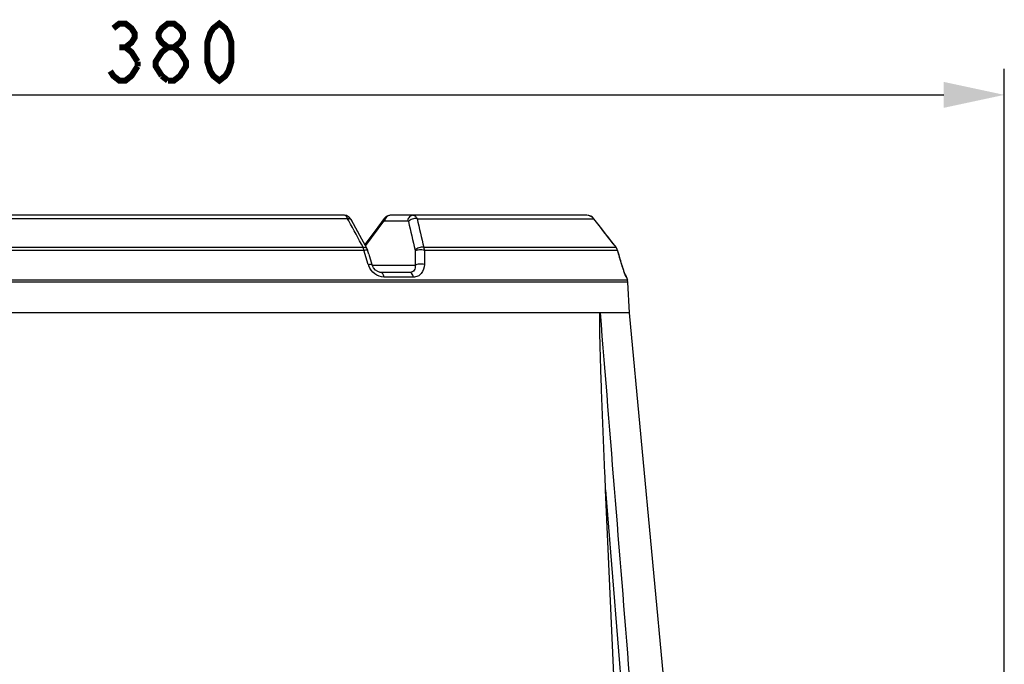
# Model space of a CAD drawing. Header units: millimetres. Extents: x -192 to 265, y -68 to 200.
# Tile 10 of 47: x -133 to -76, y 163 to 200. Entities that reach past the tile are written whole.
import ezdxf

# ---------------------------------------------------------------- set-up
doc = ezdxf.new("R2010")
doc.units = ezdxf.units.MM
doc.header["$LTSCALE"] = 16.335
doc.layers.get('0').update_dxf_attribs({"linetype": 'CONTINUOUS'})

# ---------------------------------------------------------------- blocks, each defined once
blk = doc.blocks.new('_FILLED')
at = {"color": 0, "linetype": 'ByBlock'}
blk.add_solid([(0, 0), (-1, 0.214), (-1, -0.214)], dxfattribs=at)

msp = doc.modelspace()

# ---------------------------------------------------------------- linework, layer by layer
at = {"color": 7, "linetype": 'Continuous'}
for p, q in [((-76.03293, 126.08064), (-76.03293, 197.44262)), ((-168.99366, 195.94262), (-79.53293, 195.94262)), ((-114.0345, 188.77765), (-134.49208, 188.77765)), ((-114.21948, 188.97799), (-134.30711, 188.97799)), ((-114.10585, 188.96213), (-114.21692, 188.97798)), ((-114.04091, 188.92923), (-114.10919, 188.96261)), ((-113.96606, 188.65231), (-114.0345, 188.77765)), ((-113.77958, 188.64354), (-113.82587, 188.72879)), ((-112.00063, 188.68195), (-113.04546, 187.27974)), ((-112.98059, 187.23139), (-111.93575, 188.63361)), ((-111.91633, 188.79509), (-112.28834, 188.29581)), ((-111.89057, 188.66315), (-110.56256, 188.66315)), ((-111.65278, 188.96872), (-111.71032, 188.94501)), ((-111.56563, 188.97799), (-111.65278, 188.96872)), ((-100.19163, 188.97799), (-111.56563, 188.97799)), ((-110.01841, 188.77765), (-99.78962, 188.77765)), ((-99.78962, 188.77765), (-99.7912, 188.78145)), ((-113.38565, 187.91765), (-113.55962, 188.23845)), ((-113.04118, 187.28206), (-113.21498, 187.60293)), ((-112.71625, 187.72155), (-113.04546, 187.27974)), ((-135.43734, 186.95716), (-113.08924, 186.95716)), ((-135.39283, 187.12481), (-113.13375, 187.12481)), ((-112.83786, 186.13462), (-113.08924, 186.95716)), ((-112.99979, 187.20563), (-112.98059, 187.23139)), ((-112.81334, 186.73473), (-112.88251, 186.96277)), ((-110.12306, 186.91831), (-110.12499, 186.09578)), ((-109.63088, 187.12481), (-98.50134, 187.12481)), ((-109.59085, 186.95716), (-109.59469, 186.13462)), ((-109.59085, 186.95716), (-98.4168, 186.95716)), ((-98.50134, 187.12481), (-98.50277, 187.12788)), ((-98.4484, 187.04121), (-98.50277, 187.12788)), ((-98.4168, 186.95716), (-98.41713, 186.96209)), ((-112.81334, 186.73473), (-112.63314, 186.13997)), ((-112.61772, 186.09578), (-110.12499, 186.09578)), ((-98.16926, 186.13462), (-98.16964, 186.13913)), ((-98.13781, 186.03467), (-98.16963, 186.13913)), ((-98.03164, 185.70847), (-98.05757, 185.78487)), ((-97.84239, 185.22859), (-150.6842, 185.22859)), ((-110.42891, 185.67599), (-112.11028, 185.67599)), ((-110.23408, 185.4), (-111.93912, 185.4)), ((-98.01082, 185.64892), (-98.0343, 185.71619)), ((-97.99222, 185.59728), (-98.0131, 185.65533)), ((-97.97609, 185.55393), (-97.99412, 185.60246)), ((-97.96289, 185.5199), (-97.97759, 185.55789)), ((-97.95313, 185.49608), (-97.96289, 185.5199)), ((-97.94735, 185.48294), (-97.95383, 185.49772)), ((-97.89153, 185.4), (-97.90991, 185.4)), ((-97.89153, 185.4), (-97.84239, 185.22859)), ((-97.82362, 185.11892), (-97.84239, 185.22859)), ((-97.82362, 185.11892), (-150.70297, 185.11892)), ((-97.71717, 183.33967), (-97.82362, 185.11892)), ((-97.71717, 183.33967), (-148.95952, 183.33967)), ((-95.29438, 157.51679), (-97.71717, 183.33967)), ((-98.60193, 161.9571), (-99.1038, 173.09003))]:
    msp.add_line(p, q, dxfattribs=at)
at = {"color": 7, "linetype": 'Continuous', "const_width": 0.35}
for points in [[(-127.59423, 199.79261), (-127.2436, 200.06763), (-126.89298, 200.06763), (-126.54235, 199.79261), (-126.36704, 199.51762), (-126.36704, 199.24263), (-126.54235, 198.96762), (-126.89298, 198.69262), (-126.54235, 198.41763), (-126.19173, 197.86762)], [(-124.43861, 198.69262), (-124.78923, 198.96762), (-124.96454, 199.24263), (-124.96454, 199.51762), (-124.78923, 199.79261), (-124.43861, 200.06763), (-124.08798, 200.06763), (-123.73736, 199.79261), (-123.56204, 199.51762), (-123.56204, 199.24263), (-123.73736, 198.96762), (-124.08798, 198.69262)], [(-121.45829, 196.76762), (-121.80892, 197.04263), (-121.98423, 197.31762), (-122.15955, 197.86762), (-122.15955, 198.96762), (-121.98423, 199.51762), (-121.80892, 199.79261), (-121.45829, 200.06763), (-121.10766, 199.79261), (-120.93235, 199.51762), (-120.75704, 198.96762), (-120.75704, 197.86762), (-120.93235, 197.31762), (-121.10766, 197.04263), (-121.45829, 196.76762)], [(-127.2436, 198.69262), (-126.89298, 198.69262)], [(-124.78923, 197.04263), (-125.13985, 197.59261), (-125.13985, 197.86762), (-124.96454, 198.14262), (-124.78923, 198.41763), (-124.43861, 198.69262), (-124.08798, 198.69262), (-123.73736, 198.41763), (-123.56204, 198.14262), (-123.38673, 197.86762), (-123.38673, 197.59261), (-123.56204, 197.31762), (-123.73736, 197.04263), (-124.08798, 196.76762), (-124.43861, 196.76762)], [(-126.19173, 197.59261), (-126.54235, 197.04263), (-126.89298, 196.76762), (-127.2436, 196.76762), (-127.59423, 197.04263), (-127.76954, 197.31762)], [(-126.19173, 197.86762), (-126.19173, 197.59261)], [(-124.43861, 196.76762), (-124.78923, 197.04263)]]:
    msp.add_lwpolyline(points, dxfattribs=at)
at = {"color": 7, "linetype": 'Continuous'}
for points in [[(-113.82588, 188.72881), (-113.84487, 188.76113), (-113.95929, 188.88787), (-114.10585, 188.96213)], [(-112.92927, 187.07544), (-113.21236, 187.59811), (-113.55639, 188.23249), (-113.82587, 188.72879)], [(-111.56564, 188.97799), (-111.6572, 188.96775), (-111.7985, 188.90728), (-111.91632, 188.79509)], [(-99.7912, 188.78145), (-99.88955, 188.87738), (-100.04539, 188.95591), (-100.19162, 188.97798)], [(-98.50277, 187.12788), (-98.90941, 187.65065), (-99.40378, 188.28512), (-99.7912, 188.78145)], [(-112.88251, 186.96276), (-112.88843, 186.98127), (-112.92933, 187.07556)], [(-98.16285, 186.11663), (-98.23567, 186.35903), (-98.34843, 186.734), (-98.41713, 186.96209)], [(-112.10944, 185.67599), (-112.14887, 185.67827), (-112.28375, 185.71824), (-112.41606, 185.80503), (-112.52973, 185.93008), (-112.61386, 186.08473), (-112.63314, 186.13997)], [(-98.07934, 185.85067), (-98.10583, 185.93276), (-98.13377, 186.0216), (-98.16285, 186.11663)], [(-98.05454, 185.77582), (-98.08273, 185.86108), (-98.10957, 185.9445), (-98.13781, 186.03467)]]:
    msp.add_lwpolyline(points, dxfattribs=at)
for centre, radius, start, end in [((-100.1943, 188.4691), 0.50889, 37.323527, 89.699422), ((-762.78922, -329.31426), 841.42005, 37.86265997, 38.00535789), ((-98.90743, 186.81481), 0.51089, 31.918794, 37.357244), ((-98.9072, 186.81498), 0.51061, 27.94392, 31.916536), ((-98.90817, 186.81462), 0.51163, 16.177222, 27.928793), ((-111.81554, 186.44701), 1.06898, 196.991217, 201.14804), ((-98.25777, 185.29499), 0.381, 15.998491, 40.218296)]:
    msp.add_arc(centre, radius, start, end, dxfattribs=at)
for points, knots in [([(-114.0345, 188.77765), (-114.04531, 188.80654), (-114.08072, 188.88852), (-114.1572, 188.97799), (-114.21948, 188.97799)], [0, 0, 0, 0, 0.33128025, 1, 1, 1, 1]), ([(-114.0345, 188.77765), (-114.01076, 188.78201), (-113.94092, 188.79127), (-113.84941, 188.77205), (-113.82589, 188.7288)], [0, 0, 0, 0, 0.32906696, 1, 1, 1, 1]), ([(-111.91635, 188.79511), (-111.92396, 188.7849), (-111.95095, 188.73562), (-111.94735, 188.67468), (-111.93575, 188.63361)], [0, 0, 0, 0, 0.22972666, 1, 1, 1, 1]), ([(-111.93575, 188.63361), (-111.93242, 188.63807), (-111.92085, 188.6519), (-111.9033, 188.66315), (-111.89057, 188.66315)], [0, 0, 0, 0, 0.3043223, 1, 1, 1, 1]), ([(-111.56563, 188.97799), (-111.6232, 188.97799), (-111.70297, 188.95223), (-111.76322, 188.9029), (-111.77772, 188.88885)], [0, 0, 0, 0, 0.74039835, 1, 1, 1, 1]), ([(-110.23762, 188.97799), (-110.3143, 188.97799), (-110.47831, 188.90495), (-110.54986, 188.7463), (-110.56256, 188.66315)], [0, 0, 0, 0, 0.47690497, 1, 1, 1, 1]), ([(-110.56256, 188.66315), (-110.55771, 188.66315), (-110.53409, 188.65714), (-110.52329, 188.63096), (-110.51903, 188.61306)], [0, 0, 0, 0, 0.20859871, 1, 1, 1, 1]), ([(-110.01841, 188.77765), (-110.1105, 188.79408), (-110.29663, 188.77378), (-110.46397, 188.68082), (-110.51903, 188.61306)], [0, 0, 0, 0, 0.51724417, 1, 1, 1, 1]), ([(-110.23762, 188.97799), (-110.19252, 188.97799), (-110.08998, 188.92682), (-110.03962, 188.83208), (-110.01841, 188.77765)], [0, 0, 0, 0, 0.43562432, 1, 1, 1, 1]), ([(-113.13375, 187.12481), (-113.11045, 187.1289), (-113.04181, 187.13746), (-112.95242, 187.11801), (-112.92934, 187.07555)], [0, 0, 0, 0, 0.32870151, 1, 1, 1, 1]), ([(-113.08924, 186.95716), (-113.09177, 186.97211), (-113.10266, 187.02894), (-113.11852, 187.08491), (-113.13375, 187.12481)], [0, 0, 0, 0, 0.26197328, 1, 1, 1, 1]), ([(-113.08924, 186.95716), (-113.05107, 186.96515), (-112.98925, 186.97526), (-112.92475, 186.98026), (-112.9012, 186.97479)], [0, 0, 0, 0, 0.61727544, 1, 1, 1, 1]), ([(-112.9012, 186.97479), (-112.89876, 186.97422), (-112.89169, 186.97228), (-112.88399, 186.96759), (-112.88251, 186.96277)], [0, 0, 0, 0, 0.33205533, 1, 1, 1, 1]), ([(-109.63088, 187.12481), (-109.72255, 187.14026), (-109.90694, 187.11949), (-110.07282, 187.02723), (-110.1275, 186.96023)], [0, 0, 0, 0, 0.51806235, 1, 1, 1, 1]), ([(-109.59085, 186.95716), (-109.68603, 186.97768), (-109.83237, 186.98425), (-110.01079, 186.96026), (-110.09103, 186.93551), (-110.12306, 186.91831)], [0, 0, 0, 0, 0.54050831, 0.79817154, 1, 1, 1, 1]), ([(-109.63088, 187.12481), (-109.62601, 187.11204), (-109.60743, 187.05755), (-109.5961, 187.00071), (-109.59085, 186.95716)], [0, 0, 0, 0, 0.23760783, 1, 1, 1, 1]), ([(-112.83786, 186.13462), (-112.79014, 186.14455), (-112.72573, 186.15471), (-112.65925, 186.15573), (-112.63522, 186.14676), (-112.63316, 186.14002)], [0, 0, 0, 0, 0.69718123, 0.89908626, 1, 1, 1, 1]), ([(-111.93912, 185.4), (-112.12334, 185.39997), (-112.50644, 185.55234), (-112.74147, 185.87755), (-112.81253, 186.06134)], [0, 0, 0, 0, 0.48317544, 1, 1, 1, 1]), ([(-110.12499, 186.09578), (-110.1192, 186.04315), (-110.1209, 185.94048), (-110.17337, 185.7991), (-110.28223, 185.69704), (-110.37986, 185.67599), (-110.42891, 185.67599)], [0, 0, 0, 0, 0.27008841, 0.51542259, 0.74973468, 1, 1, 1, 1]), ([(-109.59469, 186.13462), (-109.59561, 185.9504), (-109.6791, 185.66125), (-109.97058, 185.43643), (-110.1468, 185.39999), (-110.23408, 185.4)], [0, 0, 0, 0, 0.51537738, 0.75584678, 1, 1, 1, 1]), ([(-109.59468, 186.13463), (-109.68965, 186.15483), (-109.83544, 186.16131), (-110.01321, 186.13741), (-110.09307, 186.11283), (-110.12498, 186.09578)], [0, 0, 0, 0, 0.54099554, 0.79839721, 1, 1, 1, 1]), ([(-98.02619, 185.68896), (-98.03755, 185.72182), (-98.08758, 185.86962), (-98.13438, 186.0185), (-98.16926, 186.13462)], [0, 0, 0, 0, 0.2228821, 1, 1, 1, 1]), ([(-111.93912, 185.4), (-111.94414, 185.43744), (-111.95956, 185.50703), (-112.00025, 185.61043), (-112.06635, 185.67599), (-112.11028, 185.67599)], [0, 0, 0, 0, 0.33123901, 0.61485851, 1, 1, 1, 1]), ([(-110.23408, 185.4), (-110.23981, 185.4376), (-110.26055, 185.52051), (-110.31478, 185.63058), (-110.39423, 185.67599), (-110.42891, 185.67599)], [0, 0, 0, 0, 0.31721815, 0.71073515, 1, 1, 1, 1]), ([(-97.90991, 185.4), (-97.91226, 185.39999), (-97.91703, 185.40857), (-97.92475, 185.42157), (-97.93564, 185.44645), (-97.95604, 185.4952), (-97.98697, 185.57739), (-98.01218, 185.64843), (-98.02619, 185.68896)], [0, 0, 0, 0, 0.02257447, 0.07588766, 0.16034098, 0.27497375, 0.5881778, 1, 1, 1, 1]), ([(-99.1038, 173.09003), (-99.12315, 173.51862), (-99.16107, 174.37575), (-99.2156, 175.66141), (-99.26763, 176.94685), (-99.30865, 178.01792), (-99.33976, 178.8746), (-99.3621, 179.51692), (-99.38329, 180.15907), (-99.39976, 180.69407), (-99.412, 181.12192), (-99.42061, 181.44265), (-99.42854, 181.76323), (-99.43558, 182.08359), (-99.44045, 182.35037), (-99.44345, 182.56358), (-99.44511, 182.72321), (-99.44581, 182.85607), (-99.44575, 182.96214), (-99.44528, 183.04142), (-99.44424, 183.12041), (-99.44263, 183.18578), (-99.44055, 183.23787), (-99.43828, 183.27533), (-99.43571, 183.30779), (-99.43194, 183.32627), (-99.42953, 183.33967), (-99.42575, 183.33967)], [0, 0, 0, 0, 0.12546999, 0.2509154, 0.37633132, 0.50170971, 0.56438077, 0.6270362, 0.68967172, 0.75228042, 0.78357121, 0.81484993, 0.84611283, 0.87735384, 0.9085619, 0.92414712, 0.93971307, 0.95524946, 0.96300047, 0.97073358, 0.9784388, 0.98609363, 0.98988486, 0.99362549, 0.99723969, 0.99889486, 1, 1, 1, 1])]:
    msp.add_open_spline(points, degree=3, knots=knots, dxfattribs=at)
for points in [[(-113.13375, 187.12481), (-113.41079, 187.63419), (-113.68821, 188.14337), (-113.96606, 188.65231)], [(-111.85656, 188.7767), (-111.87315, 188.74084), (-111.88461, 188.70221), (-111.89057, 188.66315)], [(-111.77772, 188.88885), (-111.81054, 188.85705), (-111.83738, 188.81818), (-111.85656, 188.7767)], [(-110.51903, 188.61306), (-110.38799, 188.06224), (-110.25751, 187.51129), (-110.1275, 186.96023)], [(-110.01841, 188.77765), (-109.88876, 188.22681), (-109.75961, 187.67586), (-109.63088, 187.12481)], [(-110.1275, 186.96023), (-110.12427, 186.94655), (-110.12304, 186.93236), (-110.12306, 186.91831)], [(-98.16926, 186.13462), (-98.25161, 186.40885), (-98.33412, 186.68303), (-98.4168, 186.95716)], [(-99.42575, 183.33967), (-98.84383, 176.1069), (-98.263, 168.87405), (-97.68306, 161.64113)], [(-99.1038, 173.09003), (-98.79612, 169.2641), (-98.48874, 165.43815), (-98.18161, 161.61218)]]:
    msp.add_open_spline(points, degree=3, dxfattribs=at)

# ---------------------------------------------------------------- block references
at = {"color": 7, "linetype": 'Continuous', "xscale": 3.5, "yscale": 3.5, "zscale": 3.5}
msp.add_blockref('_FILLED', (-76.03293, 195.94262), dxfattribs=at)

doc.saveas('drawing.dxf')
